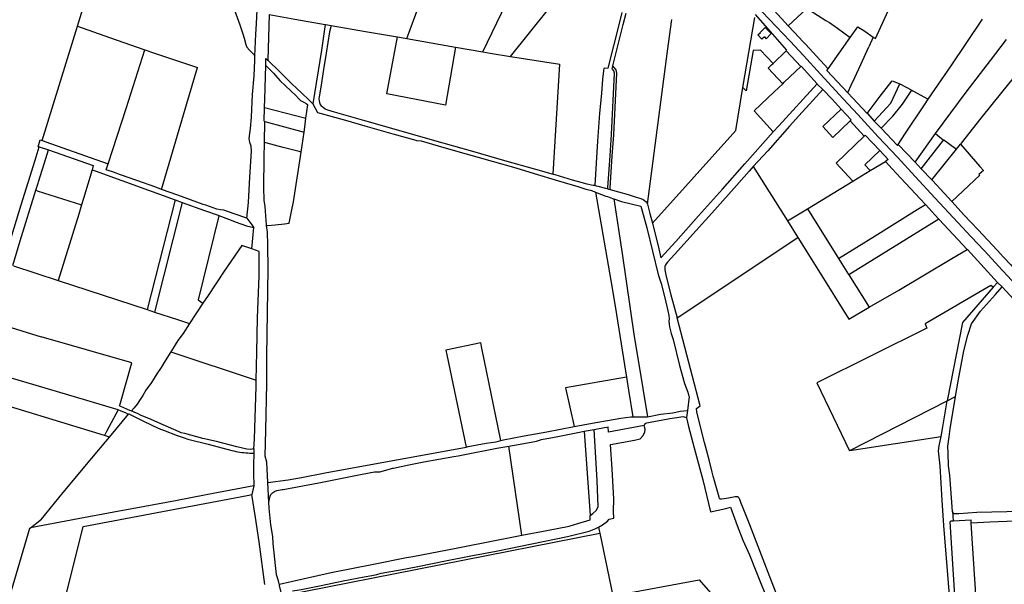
# Model space of a CAD drawing. Header units: inches. Extents: x 210911 to 224988, y 571697 to 586201.
# Tile 152 of 256: x 222107 to 223388, y 574203 to 574937. Entities that reach past the tile are written whole.
import ezdxf

# ---------------------------------------------------------------- set-up
doc = ezdxf.new("R2010")
doc.units = ezdxf.units.IN
doc.header["$MEASUREMENT"] = 0

msp = doc.modelspace()

# ---------------------------------------------------------------- linework, layer by layer
for points in [[(222182.145, 574928.754), (222210.584, 575021.031)], [(222610.53, 574912.756), (222642.572, 575000), (222650.583, 575021.809)], [(222413.111, 574889.893), (222414.361, 574918.467), (222415.179, 574931.789), (222417.049, 574968.247), (222417.283, 574984.84), (222417.984, 574996.526), (222418.218, 575004.939), (222418.218, 575011.483), (222418.132, 575011.951)], [(222709.619, 574895.473), (222739.87, 574958.59), (222763.34, 575006.92), (222761.56, 575007.84)], [(223219.938, 574913.081), (223231.66, 574938.565), (223259.022, 574998.468)], [(222372.317, 574990.018), (222373.392, 574987.82), (222388.182, 574945.184), (222393.45, 574930.724), (222397.156, 574918.882), (222398.92, 574913.546), (222401.107, 574904.962), (222402.57, 574901.836), (222406.007, 574897.9), (222411.728, 574892.038), (222413.111, 574889.893)], [(223080.072, 574958.266), (223083.613, 574954.655), (223102.291, 574934.121), (223106.584, 574929.515)], [(222431.4, 574944.029), (222429.759, 574884.662)], [(222431.4, 574944.029), (222464.96, 574938.14), (222504.493, 574931.255)], [(222745.513, 574889.687), (222795.041, 574951.23)], [(222887.055, 574932.564), (222890.706, 574946.62)], [(222891.895, 574931.306), (222895.689, 574945.914)], [(223063.77, 574944.156), (223085.989, 574918.669), (223104.581, 574897.651)], [(223072.736, 574947.64), (223091.132, 574928.52), (223109.141, 574909.352), (223126.379, 574891.004), (223148.71, 574866.524), (223178.138, 574834.682), (223197.162, 574814.232), (223223.621, 574784.9), (223248.584, 574758.49), (223271.76, 574733.55), (223297.326, 574705.932), (223327.431, 574673.512), (223344.74, 574654.994), (223361.398, 574637.178), (223385.588, 574610.96), (223409.175, 574585.658), (223428.198, 574565.116), (223453.885, 574537.45), (223474.188, 574515.456), (223494.66, 574493.8), (223516.364, 574470.238), (223543.185, 574441.992), (223575.728, 574406.19), (223590.559, 574390.448)], [(223130.969, 574952.006), (223106.584, 574929.515)], [(223130.969, 574952.006), (223134.003, 574950.249), (223155.701, 574936.516), (223160.431, 574933.522), (223170.897, 574926.284), (223187.339, 574914.302)], [(222504.493, 574931.255), (222499.481, 574897.622), (222488.577, 574828.137)], [(222504.493, 574931.255), (222504.75, 574931.21)], [(222504.75, 574931.21), (222512.184, 574929.913)], [(222872.602, 574874.466), (222887.055, 574932.564)], [(222878.475, 574877.388), (222891.895, 574931.306)], [(222923.464, 574697.542), (222949.814, 574896.578), (222955.157, 574937.487)], [(223047.795, 574849.17), (223063.139, 574940.402)], [(223288.84, 574833.911), (223318.488, 574877.567), (223358.606, 574936.911)], [(223358.606, 574936.911), (223359.333, 574937.987)], [(222136.398, 574780.321), (222182.145, 574928.754)], [(222182.145, 574928.754), (222224.117, 574914.09), (222269.967, 574898.144)], [(222512.184, 574929.913), (222510.001, 574921.454), (222505.737, 574893.894), (222502.424, 574872.695), (222498.77, 574849.702), (222496.79, 574836.912), (222496.333, 574834.476), (222496.486, 574831.887), (222496.942, 574829.908), (222498.008, 574827.319), (222499.379, 574825.492), (222501.663, 574823.513), (222504.251, 574821.533), (222507.449, 574820.315), (222516.28, 574817.574), (222555.383, 574806.367), (222605.642, 574791.974), (222646.463, 574780.192), (222695.919, 574766.453), (222737.652, 574754.46), (222777.943, 574743.215), (222801.081, 574736.483)], [(222512.184, 574929.913), (222556.752, 574922.137), (222598.29, 574914.89)], [(223075.577, 574915.226), (223072.376, 574912.194), (223067.212, 574917.646), (223070.412, 574920.68)], [(223084.581, 574919.226), (223076.719, 574927.326), (223070.243, 574920.86), (223070.412, 574920.68)], [(223075.577, 574915.226), (223078.092, 574912.57), (223084.581, 574919.226)], [(223106.584, 574929.515), (223114.207, 574921.337), (223126.178, 574908.573), (223129.174, 574905.379), (223158.531, 574873.547)], [(223187.339, 574914.302), (223197.22, 574928.281), (223206.142, 574922.345), (223217.278, 574914.867)], [(222674, 574901.69), (222660.75, 574826.37), (222584.66, 574840.89), (222598.29, 574914.89)], [(222598.29, 574914.89), (222610.53, 574912.756)], [(222610.53, 574912.756), (222674, 574901.69)], [(223158.531, 574873.547), (223187.339, 574914.302)], [(223217.278, 574914.867), (223211.451, 574902.128)], [(223217.278, 574914.867), (223219.938, 574913.081)], [(223298.034, 574789.269), (223338.043, 574842.992), (223369.916, 574884.475), (223390.435, 574911.707)], [(222222, 574750.189), (222245.651, 574821.837), (222269.967, 574898.144)], [(222269.967, 574898.144), (222282.485, 574893.791), (222338.514, 574875.355)], [(222674, 574901.69), (222709.619, 574895.473)], [(222709.619, 574895.473), (222718.86, 574893.86)], [(222718.86, 574893.86), (222745.513, 574889.687)], [(223087.123, 574880.556), (223070.641, 574897.928), (223061.2, 574897.414), (223051.886, 574844.778)], [(223087.123, 574880.556), (223103.867, 574896.952)], [(223103.867, 574896.952), (223104.581, 574897.651)], [(223103.867, 574896.952), (223123.176, 574876.375)], [(223184.085, 574842.32), (223184.598, 574843.437), (223188.711, 574852.392), (223193.165, 574862.116), (223201, 574879.279), (223211.451, 574902.128)], [(222402.491, 574679.232), (222404.679, 574699.8), (222406.549, 574732.753), (222408.552, 574766.24), (222408.318, 574773.018), (222406.449, 574777.692), (222405.748, 574782.833), (222407.15, 574795.921), (222408.786, 574810.645), (222410.054, 574840.192), (222412.158, 574864.264), (222412.859, 574884.129), (222413.111, 574889.893)], [(222427.175, 574877.794), (222427.436, 574886.911), (222429.759, 574884.662)], [(222429.759, 574884.662), (222445.323, 574869.597), (222460.681, 574854.567), (222473.846, 574841.943), (222483.177, 574833.249), (222488.577, 574828.137)], [(222745.513, 574889.687), (222809.815, 574879.622)], [(222801.081, 574736.483), (222809.815, 574879.622)], [(223099.611, 574854.178), (223080.639, 574874.208), (223085.079, 574878.555), (223087.123, 574880.556)], [(223330.683, 574775.352), (223331.914, 574776.863), (223357.755, 574809.413), (223384.627, 574842.929), (223419.362, 574885.945), (223420.707, 574887.762)], [(222324.688, 574828.627), (222338.514, 574875.355)], [(222425.634, 574823.123), (222425.918, 574833.835), (222427.175, 574877.794)], [(222427.175, 574877.794), (222437.059, 574867.879), (222445.593, 574858.306), (222452.904, 574851.233), (222459.739, 574844.823), (222466.226, 574838.86), (222470.328, 574834.43), (222472.462, 574832.515), (222476.564, 574830.108), (222479.841, 574828.477), (222481.84, 574826.672)], [(222866.58, 574871.107), (222866.541, 574870.722), (222865.256, 574860.263), (222863.609, 574841.38)], [(222872.602, 574874.466), (222866.866, 574873.935), (222866.58, 574871.107)], [(222874.861, 574760.217), (222876.738, 574787.967), (222880.691, 574867.734), (222879.997, 574870.984)], [(222877.585, 574873.811), (222878.475, 574877.388)], [(222878.212, 574873.076), (222877.585, 574873.811)], [(222877.854, 574760.015), (222879.732, 574787.779), (222883.706, 574867.979), (222882.772, 574872.352)], [(222879.997, 574870.984), (222878.212, 574873.076)], [(222882.772, 574872.352), (222878.475, 574877.388)], [(223099.611, 574854.178), (223101.536, 574855.991), (223123.176, 574876.375)], [(223123.176, 574876.375), (223123.585, 574876.76)], [(223123.585, 574876.76), (223127.944, 574871.981), (223144.158, 574853.824)], [(223156.886, 574871.22), (223158.531, 574873.547)], [(223156.886, 574871.22), (223184.085, 574842.32)], [(223087.271, 574791.7), (223094.385, 574799.469), (223144.158, 574853.824)], [(223099.611, 574854.178), (223088.567, 574843.737)], [(223144.158, 574853.824), (223144.677, 574853.243)], [(223209.315, 574815.51), (223226.326, 574837.84), (223241.654, 574858.1), (223251.89, 574854.002)], [(223218.594, 574805.651), (223240.173, 574828.704), (223251.89, 574854.002)], [(223251.89, 574854.002), (223267.256, 574845.662)], [(222863.609, 574841.38), (222861.396, 574815.997), (222858.418, 574779.635), (222855.143, 574722.21), (222855.118, 574721.769)], [(222929.923, 574672.996), (223038.389, 574793.24), (223047.795, 574849.17)], [(223051.886, 574844.778), (223047.795, 574849.17)], [(223151.7, 574846.673), (223134.29, 574827.646), (223120.434, 574812.42), (223108.253, 574798.868), (223080.042, 574766.865), (223061.249, 574746.346)], [(223088.567, 574843.737), (223062.201, 574818.811), (223087.271, 574791.7)], [(223144.677, 574853.243), (223151.229, 574847.172)], [(223151.229, 574847.172), (223151.7, 574846.673)], [(223151.7, 574846.673), (223163.71, 574833.968), (223175.49, 574821.25)], [(223184.085, 574842.32), (223209.315, 574815.51)], [(223227.478, 574796.212), (223242.776, 574811.929), (223255.148, 574827.659), (223267.256, 574845.662)], [(223267.256, 574845.662), (223268.631, 574844.916), (223288.84, 574833.911)], [(222291.589, 574716.765), (222324.688, 574828.627)], [(222488.577, 574828.137), (222494.455, 574816.894), (222530.889, 574806.809), (222555.861, 574799.501), (222592.483, 574788.965), (222622.232, 574780.685), (222623.246, 574780.453), (222629.184, 574779.997), (222658.724, 574771.318), (222687.812, 574763.066), (222721.425, 574753.467), (222752.544, 574744.795), (222776.347, 574737.531), (222807.982, 574728.061), (222833.032, 574720.426), (222843.539, 574717.229), (222849.477, 574715.706), (222852.023, 574714.736), (222852.674, 574714.488), (222854.112, 574713.95), (222856.2, 574713.169)], [(223249.781, 574775.234), (223259.348, 574789.953), (223283.88, 574826.608), (223288.84, 574833.911)], [(222425.164, 574805.371), (222425.634, 574823.123)], [(222425.634, 574823.123), (222479.421, 574809.284)], [(222479.421, 574809.284), (222481.84, 574826.672)], [(223175.49, 574821.25), (223151.734, 574798.328), (223164.759, 574784.127), (223187.334, 574805.694)], [(223175.49, 574821.25), (223188.676, 574806.999), (223187.334, 574805.694)], [(223209.315, 574815.51), (223209.567, 574815.242)], [(223209.567, 574815.242), (223218.594, 574805.651)], [(222425.164, 574805.371), (222425.925, 574805.16)], [(222425.441, 574777.582), (222425.925, 574805.16)], [(222425.925, 574805.16), (222476.906, 574791.026)], [(222476.906, 574791.026), (222477.803, 574797.541), (222479.421, 574809.284)], [(223187.334, 574805.694), (223205.451, 574785.972)], [(223218.594, 574805.651), (223227.478, 574796.212)], [(222472.988, 574765.283), (222476.906, 574791.026)], [(222929.923, 574672.996), (222938.295, 574639.633), (222941.036, 574627.757), (222960.374, 574648.921), (222990.165, 574682.499), (223020.995, 574717.215), (223050.134, 574750.198), (223087.271, 574791.7)], [(223227.478, 574796.212), (223248.735, 574773.625)], [(223271.717, 574751.956), (223298.034, 574789.269)], [(223298.034, 574789.269), (223308.523, 574780.742)], [(222131.06, 574772.267), (222133.96, 574781.179), (222136.398, 574780.321)], [(222136.398, 574780.321), (222147.172, 574776.528), (222222, 574750.189)], [(222428.235, 574669.51), (222428.05, 574670.987), (222427.816, 574676.363), (222426.18, 574694.592), (222425.012, 574702.538), (222424.544, 574719.131), (222425.095, 574757.843), (222425.441, 574777.582)], [(222472.988, 574765.283), (222470.776, 574765.856), (222449.593, 574771.346), (222427.262, 574777.112), (222425.441, 574777.582)], [(223205.451, 574785.972), (223169.126, 574750.721), (223190.6, 574727.411)], [(223205.451, 574785.972), (223206.855, 574787.34), (223225.664, 574767.38)], [(223279.675, 574743.585), (223308.523, 574780.742)], [(223308.523, 574780.742), (223308.808, 574781.11), (223325.379, 574768.841)], [(222086.47, 574622.579), (222108.888, 574696.609), (222127.087, 574754.774), (222132.319, 574771.87)], [(222132.319, 574771.87), (222131.06, 574772.267)], [(222132.319, 574771.87), (222144.437, 574768.052)], [(222141.121, 574756.756), (222144.437, 574768.052)], [(222144.437, 574768.052), (222202.731, 574747.675), (222201.175, 574742.355)], [(222428.235, 574669.51), (222429.342, 574669.635), (222439.585, 574670.792), (222451.647, 574672.167), (222457.606, 574672.841), (222460.433, 574687.972), (222463.163, 574700.717), (222472.988, 574765.283)], [(223206.41, 574748.603), (223225.664, 574767.38)], [(223225.664, 574767.38), (223236.809, 574755.537), (223232.995, 574753.202)], [(223248.735, 574773.625), (223249.781, 574775.234)], [(223249.781, 574775.234), (223271.717, 574751.956)], [(223293.524, 574729.152), (223309.285, 574749.086), (223325.379, 574768.841)], [(223330.683, 574775.352), (223355.935, 574746.321), (223360.57, 574741.435), (223354.719, 574735.994), (223355.635, 574735.035), (223319.262, 574700.965)], [(223325.379, 574768.841), (223330.683, 574775.352)], [(222128.093, 574715.59), (222130.963, 574724.941), (222131.54, 574726.748), (222141.121, 574756.756)], [(222871.967, 574717.457), (222872.097, 574719.371), (222874.861, 574760.217)], [(222874.919, 574716.652), (222875.074, 574718.931), (222877.854, 574760.015)], [(223213.302, 574741.228), (223232.995, 574753.202)], [(223232.995, 574753.202), (223241.941, 574743.399), (223252.941, 574731.344), (223284.604, 574697.408), (223284.979, 574697.006)], [(223271.717, 574751.956), (223275.788, 574747.637), (223279.675, 574743.585)], [(222201.175, 574742.355), (222190.233, 574704.947), (222187.696, 574696.769)], [(222201.175, 574742.355), (222205.108, 574740.931), (222309.143, 574703.259)], [(222219.374, 574742.235), (222222, 574750.189)], [(222291.589, 574716.765), (222283.987, 574719.512), (222259.292, 574728.213), (222238.058, 574735.839), (222229.293, 574739.004), (222219.374, 574742.235)], [(223061.249, 574746.346), (223055.977, 574740.59), (223039.533, 574722.013), (223011.343, 574690.206), (222986.735, 574663.104), (222958.53, 574632.014), (222949.699, 574621.964), (222948.024, 574619.984), (222946.806, 574618.005), (222946.197, 574616.33), (222946.044, 574614.351), (222946.044, 574612.067), (222947.872, 574603.388), (222954.108, 574579.759), (222962.029, 574549.724)], [(223061.249, 574746.346), (223105.606, 574675.667)], [(223190.6, 574727.411), (223213.302, 574741.228)], [(223206.41, 574748.603), (223213.302, 574741.228)], [(223279.675, 574743.585), (223293.524, 574729.152)], [(222801.081, 574736.483), (222803.067, 574735.906), (222825.796, 574729.374), (222836.759, 574726.176), (222844.829, 574724.197), (222852.959, 574722.3), (222853.965, 574722.065), (222854.932, 574721.817), (222855.118, 574721.769)], [(223131.524, 574691.445), (223190.6, 574727.411)], [(223293.524, 574729.152), (223294.404, 574728.234), (223309.372, 574711.658), (223319.262, 574700.965)], [(222098.066, 574617.84), (222107.916, 574649.841), (222128.093, 574715.59)], [(222129.803, 574715.05), (222128.093, 574715.59)], [(222129.803, 574715.05), (222187.696, 574696.769)], [(222402.491, 574679.232), (222385.851, 574685.034), (222372.826, 574689.66), (222368.135, 574690.348), (222363.694, 574691), (222349.076, 574696.037), (222345.677, 574697.208), (222312.96, 574709.042), (222291.589, 574716.765)], [(222855.118, 574721.769), (222855.478, 574721.677)], [(222855.478, 574721.677), (222856.836, 574721.33), (222858.813, 574720.823), (222858.874, 574720.808), (222868.825, 574718.261), (222868.858, 574718.253), (222871.003, 574717.704), (222871.967, 574717.457)], [(222856.2, 574713.169), (222858.288, 574712.387), (222869.645, 574708.136), (222871.787, 574707.334), (222873.928, 574706.532), (222876.069, 574705.73), (222878.087, 574704.976), (222879.871, 574704.404)], [(222856.2, 574713.169), (222867.079, 574648.118), (222877.464, 574588.447)], [(222871.967, 574717.457), (222872.835, 574717.234)], [(222872.835, 574717.234), (222873.079, 574717.172), (222873.424, 574717.084), (222874.919, 574716.652)], [(222874.919, 574716.652), (222875.217, 574716.566), (222886.062, 574713.43), (222898.548, 574709.928), (222908.807, 574706.709), (222915.05, 574704.729), (222917.943, 574703.663), (222919.922, 574702.445), (222922.054, 574700.618), (222923.12, 574698.791), (222923.464, 574697.542)], [(222309.143, 574703.259), (222272.789, 574560.402)], [(222318.591, 574699.838), (222282.311, 574557.273)], [(222309.143, 574703.259), (222318.591, 574699.838)], [(222318.591, 574699.838), (222347.429, 574689.396)], [(222879.871, 574704.404), (222890.508, 574633.524), (222906.369, 574525.45), (222911.506, 574494.695), (222923.415, 574420.983)], [(222879.871, 574704.404), (222889.963, 574701.169), (222914.83, 574695.082), (222918.124, 574684.036), (222922.54, 574666.83), (222937.686, 574606.005), (222941.296, 574594.37), (222946.017, 574575.641), (222950.128, 574559.044), (222951.367, 574553.027), (222951.672, 574548.307), (222951.52, 574545.262), (222951.672, 574541.455), (222952.281, 574537.953), (222954.565, 574529.426), (222956.793, 574521.686), (222965.405, 574487.728), (222971.691, 574464.462), (222973.822, 574458.828), (222975.954, 574453.194), (222977.02, 574449.388), (222977.629, 574447.713), (222975.483, 574429.258)], [(223319.262, 574700.965), (223335.553, 574683.349), (223353.489, 574664.299), (223378.265, 574637.828), (223386.732, 574628.834), (223396.009, 574618.567), (223399.368, 574615.208)], [(222187.696, 574696.769), (222185.785, 574690.608), (222183.874, 574684.447), (222157.185, 574598.399)], [(222347.429, 574689.396), (222365.429, 574683.116), (222366.273, 574682.792)], [(222923.464, 574697.542), (222926.774, 574685.544), (222929.923, 574672.996)], [(223105.606, 574675.667), (223131.524, 574691.445)], [(223131.524, 574691.445), (223172.129, 574626.744)], [(223172.129, 574626.744), (223219.747, 574656.404), (223274.418, 574690.433), (223284.979, 574697.006)], [(223284.979, 574697.006), (223302.198, 574678.55), (223302.483, 574678.245)], [(222366.273, 574682.792), (222366.223, 574682.59), (222339.219, 574573.002), (222345.364, 574568.702)], [(222366.273, 574682.792), (222378.716, 574678.027), (222388.61, 574674.211), (222401.897, 574669.546), (222411.79, 574667.337)], [(222402.491, 574679.232), (222411.79, 574667.337)], [(223105.606, 574675.667), (223119.206, 574653.998)], [(223302.483, 574678.245), (223185.41, 574605.581)], [(223302.483, 574678.245), (223302.963, 574677.73), (223339.277, 574638.81)], [(222408.873, 574639.49), (222411.79, 574667.337)], [(222429.803, 574335.498), (222428.451, 574362.026), (222426.347, 574369.972), (222427.282, 574403.859), (222428.651, 574464.523), (222428.417, 574500.047), (222430.07, 574613.328), (222429.836, 574644.411), (222429.218, 574661.639), (222428.235, 574669.51)], [(222962.029, 574549.724), (223119.206, 574653.998)], [(223119.206, 574653.998), (223145.964, 574611.362)], [(222408.873, 574639.49), (222396.063, 574643.847), (222373.146, 574610.547), (222352.083, 574578.922), (222345.364, 574568.702)], [(222414.755, 574468.776), (222415.446, 574505.305), (222416.565, 574549.993), (222418.434, 574603.98), (222418.729, 574636.138), (222408.873, 574639.49)], [(223211.864, 574563.43), (223250.28, 574585.729), (223319.309, 574626.755), (223339.277, 574638.81)], [(223339.277, 574638.81), (223339.632, 574638.423), (223378.7, 574595.89)], [(223172.129, 574626.744), (223185.192, 574605.929), (223185.41, 574605.581)], [(222099.005, 574617.522), (222157.185, 574598.399)], [(223145.964, 574611.362), (223185.61, 574548.19)], [(222157.185, 574598.399), (222272.789, 574560.402)], [(223185.41, 574605.581), (223211.864, 574563.43)], [(222877.464, 574588.447), (222883.45, 574554.052), (222893.696, 574488.583)], [(223373.116, 574589.442), (223370.022, 574591.885), (223284.558, 574542.184), (223287.042, 574536.438), (223143.999, 574465.364), (223186.237, 574377.066), (223186.832, 574377.159)], [(223373.116, 574589.442), (223333.418, 574543.601), (223313.365, 574441.869)], [(223324.4, 574447.512), (223327.755, 574467.42), (223334.918, 574507.009), (223340.187, 574527.305), (223344.871, 574542.137), (223356.776, 574558.53), (223376.014, 574580.289), (223384.91, 574589.906)], [(223378.7, 574595.89), (223373.116, 574589.442)], [(223378.7, 574595.89), (223384.91, 574589.906)], [(223384.91, 574589.906), (223451.368, 574518.073), (223493.714, 574472.278), (223534.335, 574428.039)], [(222272.789, 574560.402), (222282.311, 574557.273)], [(222345.364, 574568.702), (222327.983, 574542.262)], [(223185.61, 574548.19), (223211.864, 574563.43)], [(222282.311, 574557.273), (222312.216, 574547.444), (222327.983, 574542.262)], [(223108.326, 574147.081), (223082.536, 574213.074), (223056.557, 574280.757), (223048.096, 574302.363), (223045.203, 574309.824), (223043.68, 574313.631), (223042.919, 574315.306), (223042.005, 574316.219), (223040.787, 574316.981), (223039.265, 574317.133), (223037.437, 574316.981), (223028.91, 574315.458), (223020.383, 574313.935), (223019.013, 574313.935), (223018.1, 574314.088), (223017.338, 574314.849), (223016.729, 574316.828), (223009.234, 574343.973), (223007.877, 574349.251), (223003.752, 574365.291), (222997.966, 574387.674), (222990.085, 574418.458), (222987.627, 574427.542), (222987.17, 574431.958), (222992.167, 574435.455), (222962.029, 574549.724)], [(222075.381, 574543.658), (222077.2, 574543.092), (222077.362, 574543.041), (222077.498, 574542.999), (222134.843, 574525.159)], [(222327.983, 574542.262), (222319.577, 574529.474), (222312.656, 574520.251), (222304.591, 574507.011), (222303.694, 574505.598)], [(222237.073, 574435.385), (222237.363, 574436.397), (222253.087, 574491.286), (222134.843, 574525.159)], [(222733.006, 574390.399), (222708.375, 574510.429), (222706.971, 574517.271), (222661.397, 574507.82), (222662.7, 574501.555), (222687.596, 574381.824)], [(222303.694, 574505.598), (222296.158, 574493.726), (222290.982, 574485.301), (222285.686, 574476.875), (222278.465, 574465.922), (222271.182, 574455.54), (222267.09, 574448.92), (222262.877, 574442.18), (222259.868, 574437.606), (222256.017, 574432.912), (222252.646, 574429.06), (222252.369, 574428.735)], [(222303.694, 574505.598), (222414.755, 574468.776)], [(222217.283, 574396.86), (222046.698, 574448.911), (222057.054, 574483.39)], [(222235.25, 574429.968), (222178.38, 574446.961), (222116.784, 574465.242), (222097.969, 574471.017), (222083.803, 574475.063), (222070.642, 574478.603), (222057.054, 574483.39)], [(222893.696, 574488.583), (222896.217, 574472.624)], [(222896.217, 574472.624), (222816.786, 574458.777), (222828.361, 574408.369)], [(222896.217, 574472.624), (222898.914, 574455.557)], [(222411.842, 574379.328), (222412.291, 574392.491), (222414.595, 574460.35), (222414.755, 574468.776)], [(222898.914, 574455.557), (222904.378, 574421.135)], [(223313.365, 574441.869), (223324.4, 574447.512)], [(223320.44, 574298.014), (223320.431, 574298.049), (223316.919, 574345.082), (223315.132, 574357.445), (223314.547, 574374.228), (223314.352, 574383.011), (223315.913, 574395.11), (223317.279, 574405.259), (223324.4, 574447.512)], [(222237.073, 574435.385), (222241.16, 574433.653), (222246.872, 574431.246), (222249.9, 574429.865), (222252.369, 574428.735)], [(223186.832, 574377.159), (223313.365, 574441.869)], [(223305.356, 574395.643), (223307.612, 574407.888), (223313.338, 574441.734), (223313.365, 574441.869)], [(222235.25, 574429.968), (222220.021, 574401.906), (222217.283, 574396.86)], [(222223.946, 574394.826), (222248.511, 574424.414)], [(222248.511, 574424.414), (222247.723, 574424.703), (222244.612, 574426.122), (222239.282, 574428.367), (222235.277, 574430.018), (222235.25, 574429.968)], [(222248.511, 574424.414), (222248.865, 574424.84), (222270.769, 574414.186)], [(222411.842, 574379.328), (222407.149, 574378.703), (222402.335, 574379.184), (222389.576, 574381.952), (222362.953, 574388.798), (222345.47, 574393.116), (222321.999, 574399.255), (222316.944, 574400.459), (222314.416, 574401.421), (222286.66, 574413.565), (222277.994, 574417.392), (222264.078, 574423.418), (222261.348, 574424.779), (222255.79, 574427.172), (222252.369, 574428.735)], [(222828.361, 574408.369), (222851.759, 574412.933), (222888.911, 574419.328), (222901.778, 574421.123), (222902.006, 574421.155), (222903.804, 574421.14), (222904.378, 574421.135)], [(222904.378, 574421.135), (222905.773, 574421.123), (222907.839, 574421.105), (222907.868, 574421.105), (222916.315, 574421.034), (222918.266, 574421.017), (222920.414, 574420.999), (222922.463, 574420.982), (222923.373, 574420.974), (222923.415, 574420.983)], [(222920.085, 574411.928), (222920.794, 574412.401), (222921.599, 574412.938), (222922.731, 574413.151), (222929.348, 574414.398), (222941.363, 574416.644), (222952.705, 574418.777), (222961.932, 574420.415), (222969.456, 574421.65), (222974.425, 574420.16)], [(222923.415, 574420.983), (222940.579, 574424.628), (222956.719, 574426.303), (222966.303, 574428.239), (222975.483, 574429.258)], [(222974.425, 574420.16), (222974.387, 574419.835), (222977.128, 574408.415), (222986.018, 574374.324), (222995.53, 574339.022), (223005.443, 574297.564), (223025.526, 574301.869), (223031.465, 574303.544), (223040.309, 574279.655), (223047.77, 574260.926), (223056.145, 574241.589), (223064.431, 574220.919), (223082.094, 574176.61), (223106.093, 574113.022), (223113.79, 574093.397)], [(222975.483, 574429.258), (222974.425, 574420.16)], [(222270.769, 574414.186), (222275.641, 574411.834), (222280.545, 574409.552), (222285.482, 574407.34), (222290.45, 574405.199), (222295.448, 574403.13), (222300.475, 574401.132), (222305.53, 574399.206), (222310.613, 574397.353), (222315.721, 574395.573), (222320.854, 574393.866), (222326.011, 574392.232)], [(222733.006, 574390.399), (222736.442, 574391.312), (222763.036, 574396.424), (222792.88, 574401.449), (222828.361, 574408.369)], [(222854.341, 574404.716), (222858.561, 574405.487), (222872.379, 574407.875)], [(222860.02, 574277.496), (222865.218, 574280.608), (222871.718, 574285.437), (222873.749, 574287.961), (222879.793, 574289.284), (222879.551, 574298.533), (222879.851, 574314.414), (222877.679, 574352.83), (222875.711, 574384.998), (222906.695, 574390.685), (222914.234, 574392.401), (222917.682, 574396.444), (222919.996, 574401.222), (222920.51, 574405.041), (222919.785, 574408.033), (222919.139, 574409.713)], [(222919.139, 574409.713), (222872.697, 574401.027), (222872.379, 574407.875)], [(222920.085, 574411.928), (222919.139, 574409.713)], [(222135.299, 574288.187), (222163.84, 574322.493), (222201.137, 574367.333), (222219.241, 574389.159), (222223.946, 574394.826)], [(222223.946, 574394.826), (222217.283, 574396.86)], [(222743.169, 574383.021), (222757.99, 574385.649), (222779.155, 574389.304), (222785.765, 574391.704), (222807.083, 574395.662), (222833.12, 574400.84), (222841.212, 574402.318)], [(222841.212, 574402.318), (222854.341, 574404.716)], [(222841.212, 574402.318), (222849.038, 574292.67)], [(222849.038, 574292.67), (222852.412, 574295.205), (222856.797, 574299.321), (222859.422, 574304.228), (222858.241, 574338.344), (222854.341, 574404.716)], [(223186.832, 574377.159), (223305.356, 574395.643)], [(223322.814, 574087.973), (223316.531, 574189.34), (223309.111, 574279.982), (223306.964, 574312.183), (223304.099, 574357.37), (223302.148, 574377.081), (223303.123, 574383.521), (223305.356, 574395.643)], [(222326.011, 574392.232), (222352.267, 574385.506), (222383.217, 574377.509)], [(222429.803, 574335.498), (222456.442, 574339.145), (222473.449, 574342.117), (222504.512, 574348.36), (222687.596, 574381.824)], [(222431.091, 574310.236), (222432.87, 574317.799), (222433.783, 574320.083), (222435.763, 574322.062), (222438.656, 574324.042), (222441.549, 574325.108), (222448.553, 574326.478), (222449.664, 574326.676), (222470.784, 574330.437), (222496.305, 574335.483), (222534.986, 574343.183), (222552.372, 574346.583), (222568.36, 574349.477), (222575.668, 574349.781), (222592.265, 574354.197), (222593.332, 574354.427), (222613.125, 574358.699), (222632.919, 574362.506), (222671.76, 574369.474), (222677.494, 574370.536), (222684.093, 574371.758), (222727.493, 574380.241), (222743.169, 574383.021)], [(222687.596, 574381.824), (222690.516, 574382.358), (222713.754, 574386.744), (222726.697, 574388.724), (222733.006, 574390.399)], [(222760.003, 574267.201), (222743.169, 574383.021)], [(222383.217, 574377.509), (222385.725, 574376.83), (222388.25, 574376.223), (222390.792, 574375.688), (222393.349, 574375.226), (222395.917, 574374.836), (222398.495, 574374.52), (222401.082, 574374.277), (222403.674, 574374.108), (222406.27, 574374.013), (222408.868, 574373.991), (222411.465, 574374.044)], [(222411.465, 574374.044), (222410.989, 574358.412), (222411.17, 574347.869), (222411.474, 574331.525)], [(222411.842, 574379.328), (222411.465, 574374.044)], [(222411.474, 574331.525), (222349.525, 574319.637), (222309.611, 574311.977), (222270.023, 574304.544), (222229.496, 574296.998), (222183.178, 574288.36), (222121.075, 574276.767)], [(222411.474, 574331.525), (222409.03, 574320.051)], [(222431.091, 574310.236), (222429.803, 574335.498)], [(222189.84, 574278.616), (222402.931, 574318.898), (222409.03, 574320.051)], [(222425.811, 574203.229), (222418.652, 574258.359), (222413.66, 574290.094), (222409.03, 574320.051)], [(222444.839, 574203.497), (222444.738, 574203.951), (222444.305, 574205.902), (222443.859, 574207.912), (222441.288, 574215.858), (222436.847, 574256.523), (222436.38, 574265.638), (222433.809, 574280.829), (222431.489, 574302.43), (222431.091, 574310.236)], [(223420.494, 574302.757), (223413.975, 574299.781), (223409.877, 574298.415), (223390.752, 574297.439), (223352.047, 574296.683), (223328.628, 574295.122), (223324.334, 574294.927), (223322.383, 574295.122), (223321.017, 574295.707), (223320.44, 574298.014)], [(222760.003, 574267.201), (222792.576, 574273.356), (222821.622, 574279.082), (222833.018, 574282.22), (222849.137, 574287.352), (222849.038, 574292.67)], [(223320.44, 574298.014), (223321.331, 574285.954)], [(222121.075, 574276.767), (222135.299, 574288.187)], [(222159.411, 574156.819), (222189.84, 574278.616)], [(222726.915, 574246.587), (222819.48, 574265.617), (222847.76, 574272.646), (222856.53, 574275.877), (222860.02, 574277.496)], [(222860.02, 574277.496), (222860.857, 574273.421), (222861.585, 574269.877)], [(223323.93, 574181.9), (223317.41, 574284.64), (223318.38, 574285.81)], [(223318.38, 574285.81), (223321.331, 574285.954)], [(223321.331, 574285.954), (223344.38, 574287.08)], [(223340.99, 574182.99), (223350.93, 574183.63), (223344.637, 574283.016)], [(223344.637, 574283.016), (223344.38, 574287.08)], [(223411.098, 574286.93), (223408.685, 574285.925), (223401.66, 574285.535), (223368.706, 574283.96), (223344.637, 574283.016)], [(222073.173, 574117.206), (222120.377, 574276.206)], [(222120.377, 574276.206), (222121.075, 574276.767)], [(222448.236, 574188.198), (222861.585, 574269.877)], [(222694.382, 574254.348), (222710.099, 574257.443), (222760.003, 574267.201)], [(222861.585, 574269.877), (222878.335, 574188.345), (222990.932, 574209.053), (223091.611, 574093.866)], [(222460.1, 574206.965), (222512.403, 574218.851), (222567.346, 574229.427), (222610.184, 574238.065), (222618.265, 574239.695), (222674.811, 574250.495), (222694.382, 574254.348)], [(222461.725, 574194.665), (222468.016, 574195.929), (222473.008, 574196.816), (222499.032, 574201.841), (222527.726, 574207.678), (222555.136, 574213.113), (222565.119, 574214.888), (222571.395, 574216.178), (222577.439, 574217.854), (222584.728, 574219.12), (222602.395, 574222.293), (222625.03, 574226.654), (222661.1, 574233.966), (222694.011, 574240.226), (222726.915, 574246.587)], [(222444.839, 574203.497), (222460.1, 574206.965)], [(222447.582, 574191.143), (222447.192, 574192.896), (222445.171, 574202), (222444.839, 574203.497)]]:
    msp.add_lwpolyline(points)

doc.saveas('drawing.dxf')
